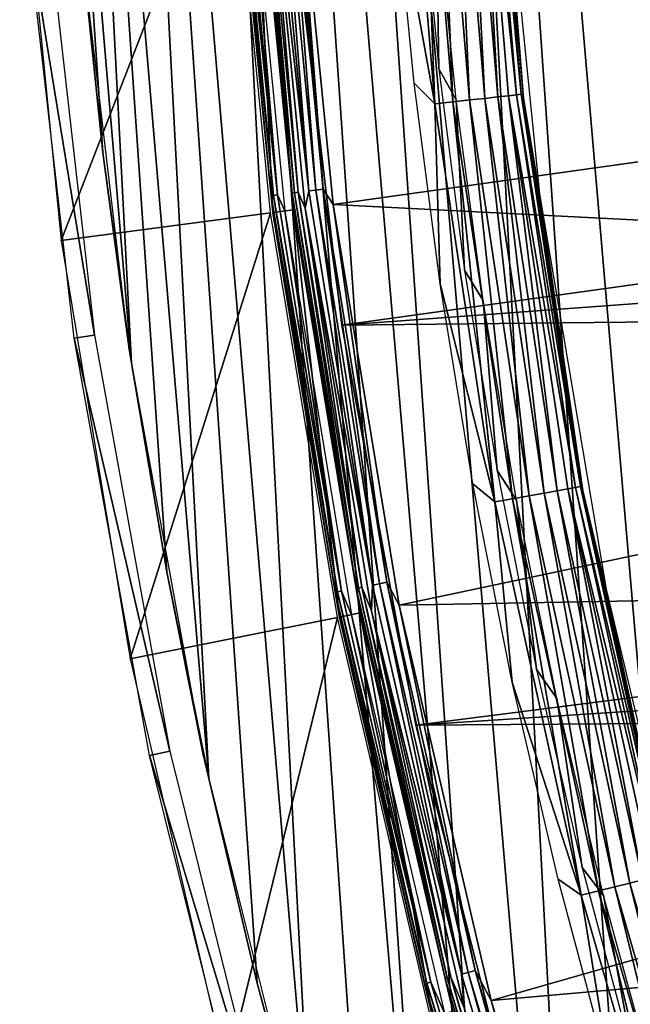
# Model space of a CAD drawing. Header units: millimetres. Extents: x -30.2 to 30.2, y -30.6 to 30.2.
# Tile 6 of 101: x -30.2 to -27.3, y -7.5 to -2.9. Entities that reach past the tile are written whole.
import ezdxf

# ---------------------------------------------------------------- set-up
doc = ezdxf.new("R2010")
doc.units = ezdxf.units.MM
doc.header["$LTSCALE"] = 65.185185
for name, color, linetype in [('11', 7, 'CONTINUOUS'), ('12', 7, 'CONTINUOUS'), ('14', 7, 'CONTINUOUS'), ('17', 7, 'CONTINUOUS'), ('18', 7, 'CONTINUOUS'), ('20', 7, 'CONTINUOUS'), ('32', 7, 'CONTINUOUS'), ('33', 7, 'CONTINUOUS'), ('37', 7, 'CONTINUOUS'), ('40', 7, 'CONTINUOUS'), ('44', 7, 'CONTINUOUS'), ('46', 7, 'CONTINUOUS'), ('6', 7, 'CONTINUOUS'), ('8', 7, 'CONTINUOUS')]:
    doc.layers.add(name, color=color, linetype=linetype)

msp = doc.modelspace()

# ---------------------------------------------------------------- linework, layer by layer
at = {"layer": '11', "color": 251, "linetype": 'Continuous', "true_color": 0x4c4c4c}
for points in [[(-28.827, -3.7168, 5.9751), (-29.0059, -1.8622, 5.9751), (-29.0312, -1.9028, 5.9508), (-28.827, -3.7168, 5.9751)], [(-28.827, -3.7168, 5.9751), (-28.974, -1.8602, 5.994), (-29.0059, -1.8622, 5.9751), (-28.827, -3.7168, 5.9751)], [(-28.7953, -3.7127, 5.994), (-28.9391, -1.858, 6.0066), (-28.974, -1.8602, 5.994), (-28.7953, -3.7127, 5.994)], [(-28.7953, -3.7127, 5.994), (-28.974, -1.8602, 5.994), (-28.827, -3.7168, 5.9751), (-28.7953, -3.7127, 5.994)], [(-28.7606, -3.7083, 6.0066), (-28.9001, -1.8942, 6.0125), (-28.9391, -1.858, 6.0066), (-28.7606, -3.7083, 6.0066)], [(-28.7606, -3.7083, 6.0066), (-28.9391, -1.858, 6.0066), (-28.7953, -3.7127, 5.994), (-28.7606, -3.7083, 6.0066)], [(-28.8446, -3.7975, 5.9508), (-28.827, -3.7168, 5.9751), (-29.0312, -1.9028, 5.9508), (-28.8446, -3.7975, 5.9508)], [(-28.7144, -3.7803, 6.0125), (-28.9001, -1.8942, 6.0125), (-28.7606, -3.7083, 6.0066), (-28.7144, -3.7803, 6.0125)], [(-28.5296, -5.5561, 5.9751), (-28.827, -3.7168, 5.9751), (-28.8446, -3.7975, 5.9508), (-28.5296, -5.5561, 5.9751)], [(-28.5296, -5.5561, 5.9751), (-28.7953, -3.7127, 5.994), (-28.827, -3.7168, 5.9751), (-28.5296, -5.5561, 5.9751)], [(-28.4982, -5.55, 5.994), (-28.7606, -3.7083, 6.0066), (-28.7953, -3.7127, 5.994), (-28.4982, -5.55, 5.994)], [(-28.4982, -5.55, 5.994), (-28.7953, -3.7127, 5.994), (-28.5296, -5.5561, 5.9751), (-28.4982, -5.55, 5.994)], [(-28.464, -5.5434, 6.0066), (-28.7144, -3.7803, 6.0125), (-28.7606, -3.7083, 6.0066), (-28.464, -5.5434, 6.0066)], [(-28.464, -5.5434, 6.0066), (-28.7606, -3.7083, 6.0066), (-28.4982, -5.55, 5.994), (-28.464, -5.5434, 6.0066)], [(-28.5344, -5.6759, 5.9508), (-28.5296, -5.5561, 5.9751), (-28.8446, -3.7975, 5.9508), (-28.5344, -5.6759, 5.9508)], [(-28.4056, -5.6502, 6.0125), (-28.7144, -3.7803, 6.0125), (-28.464, -5.5434, 6.0066), (-28.4056, -5.6502, 6.0125)], [(-28.115, -7.3726, 5.9751), (-28.5296, -5.5561, 5.9751), (-28.5344, -5.6759, 5.9508), (-28.115, -7.3726, 5.9751)], [(-28.115, -7.3726, 5.9751), (-28.4982, -5.55, 5.994), (-28.5296, -5.5561, 5.9751), (-28.115, -7.3726, 5.9751)], [(-28.0841, -7.3645, 5.994), (-28.464, -5.5434, 6.0066), (-28.4982, -5.55, 5.994), (-28.0841, -7.3645, 5.994)], [(-28.0841, -7.3645, 5.994), (-28.4982, -5.55, 5.994), (-28.115, -7.3726, 5.9751), (-28.0841, -7.3645, 5.994)], [(-28.0503, -7.3557, 6.0066), (-28.4056, -5.6502, 6.0125), (-28.464, -5.5434, 6.0066), (-28.0503, -7.3557, 6.0066)], [(-28.0503, -7.3557, 6.0066), (-28.464, -5.5434, 6.0066), (-28.0841, -7.3645, 5.994), (-28.0503, -7.3557, 6.0066)], [(-27.9753, -7.4959, 6.0125), (-28.4056, -5.6502, 6.0125), (-28.0503, -7.3557, 6.0066), (-27.9753, -7.4959, 6.0125)], [(-28.1021, -7.5299, 5.9508), (-28.115, -7.3726, 5.9751), (-28.5344, -5.6759, 5.9508), (-28.1021, -7.5299, 5.9508)], [(-27.5849, -9.1588, 5.9751), (-28.0841, -7.3645, 5.994), (-28.115, -7.3726, 5.9751), (-27.5849, -9.1588, 5.9751)], [(-27.5849, -9.1588, 5.9751), (-28.115, -7.3726, 5.9751), (-28.1021, -7.5299, 5.9508), (-27.5849, -9.1588, 5.9751)], [(-27.5545, -9.1487, 5.994), (-28.0503, -7.3557, 6.0066), (-28.0841, -7.3645, 5.994), (-27.5545, -9.1487, 5.994)], [(-27.5545, -9.1487, 5.994), (-28.0841, -7.3645, 5.994), (-27.5849, -9.1588, 5.9751), (-27.5545, -9.1487, 5.994)], [(-27.5214, -9.1377, 6.0066), (-27.9753, -7.4959, 6.0125), (-28.0503, -7.3557, 6.0066), (-27.5214, -9.1377, 6.0066)], [(-27.5214, -9.1377, 6.0066), (-28.0503, -7.3557, 6.0066), (-27.5545, -9.1487, 5.994), (-27.5214, -9.1377, 6.0066)], [(-27.4251, -9.3096, 6.0125), (-27.9753, -7.4959, 6.0125), (-27.5214, -9.1377, 6.0066), (-27.4251, -9.3096, 6.0125)]]:
    msp.add_3dface(points, dxfattribs=at)
at = {"layer": '12', "color": 251, "linetype": 'Continuous', "true_color": 0x4c4c4c}
for points in [[(-29.0845, -1.8673, 5.8533), (-29.0861, -1.9064, 5.8165), (-28.9051, -3.7269, 5.8533), (-29.0845, -1.8673, 5.8533)], [(-29.0845, -1.8673, 5.8533), (-28.9051, -3.7269, 5.8533), (-29.0737, -1.8666, 5.8888), (-29.0845, -1.8673, 5.8533)], [(-28.8944, -3.7255, 5.8888), (-29.0566, -1.8655, 5.9217), (-29.0737, -1.8666, 5.8888), (-28.8944, -3.7255, 5.8888)], [(-28.9051, -3.7269, 5.8533), (-28.8944, -3.7255, 5.8888), (-29.0737, -1.8666, 5.8888), (-28.9051, -3.7269, 5.8533)], [(-28.8774, -3.7233, 5.9217), (-29.0312, -1.9028, 5.9508), (-29.0566, -1.8655, 5.9217), (-28.8774, -3.7233, 5.9217)], [(-28.8774, -3.7233, 5.9217), (-29.0566, -1.8655, 5.9217), (-28.8944, -3.7255, 5.8888), (-28.8774, -3.7233, 5.9217)], [(-29.0861, -1.9064, 5.8165), (-28.8991, -3.8046, 5.8165), (-28.9051, -3.7269, 5.8533), (-29.0861, -1.9064, 5.8165)], [(-28.8446, -3.7975, 5.9508), (-29.0312, -1.9028, 5.9508), (-28.8774, -3.7233, 5.9217), (-28.8446, -3.7975, 5.9508)], [(-28.9051, -3.7269, 5.8533), (-28.607, -5.5712, 5.8533), (-28.8944, -3.7255, 5.8888), (-28.9051, -3.7269, 5.8533)], [(-28.9051, -3.7269, 5.8533), (-28.8991, -3.8046, 5.8165), (-28.607, -5.5712, 5.8533), (-28.9051, -3.7269, 5.8533)], [(-28.5963, -5.5691, 5.8888), (-28.8774, -3.7233, 5.9217), (-28.8944, -3.7255, 5.8888), (-28.5963, -5.5691, 5.8888)], [(-28.607, -5.5712, 5.8533), (-28.5963, -5.5691, 5.8888), (-28.8944, -3.7255, 5.8888), (-28.607, -5.5712, 5.8533)], [(-28.5795, -5.5659, 5.9217), (-28.8446, -3.7975, 5.9508), (-28.8774, -3.7233, 5.9217), (-28.5795, -5.5659, 5.9217)], [(-28.5795, -5.5659, 5.9217), (-28.8774, -3.7233, 5.9217), (-28.5963, -5.5691, 5.8888), (-28.5795, -5.5659, 5.9217)], [(-28.8991, -3.8046, 5.8165), (-28.5884, -5.6866, 5.8165), (-28.607, -5.5712, 5.8533), (-28.8991, -3.8046, 5.8165)], [(-28.5344, -5.6759, 5.9508), (-28.8446, -3.7975, 5.9508), (-28.5795, -5.5659, 5.9217), (-28.5344, -5.6759, 5.9508)], [(-28.607, -5.5712, 5.8533), (-28.1912, -7.3926, 5.8533), (-28.5963, -5.5691, 5.8888), (-28.607, -5.5712, 5.8533)], [(-28.607, -5.5712, 5.8533), (-28.5884, -5.6866, 5.8165), (-28.1912, -7.3926, 5.8533), (-28.607, -5.5712, 5.8533)], [(-28.1808, -7.3899, 5.8888), (-28.5795, -5.5659, 5.9217), (-28.5963, -5.5691, 5.8888), (-28.1808, -7.3899, 5.8888)], [(-28.1912, -7.3926, 5.8533), (-28.1808, -7.3899, 5.8888), (-28.5963, -5.5691, 5.8888), (-28.1912, -7.3926, 5.8533)], [(-28.1642, -7.3855, 5.9217), (-28.5344, -5.6759, 5.9508), (-28.5795, -5.5659, 5.9217), (-28.1642, -7.3855, 5.9217)], [(-28.1642, -7.3855, 5.9217), (-28.5795, -5.5659, 5.9217), (-28.1808, -7.3899, 5.8888), (-28.1642, -7.3855, 5.9217)], [(-28.5884, -5.6866, 5.8165), (-28.1553, -7.5442, 5.8165), (-28.1912, -7.3926, 5.8533), (-28.5884, -5.6866, 5.8165)], [(-28.1021, -7.5299, 5.9508), (-28.5344, -5.6759, 5.9508), (-28.1642, -7.3855, 5.9217), (-28.1021, -7.5299, 5.9508)], [(-28.1912, -7.3926, 5.8533), (-27.6597, -9.1836, 5.8533), (-28.1808, -7.3899, 5.8888), (-28.1912, -7.3926, 5.8533)], [(-28.1912, -7.3926, 5.8533), (-28.1553, -7.5442, 5.8165), (-27.6597, -9.1836, 5.8533), (-28.1912, -7.3926, 5.8533)], [(-27.6494, -9.1802, 5.8888), (-28.1642, -7.3855, 5.9217), (-28.1808, -7.3899, 5.8888), (-27.6494, -9.1802, 5.8888)], [(-27.6597, -9.1836, 5.8533), (-27.6494, -9.1802, 5.8888), (-28.1808, -7.3899, 5.8888), (-27.6597, -9.1836, 5.8533)], [(-27.6331, -9.1748, 5.9217), (-28.1021, -7.5299, 5.9508), (-28.1642, -7.3855, 5.9217), (-27.6331, -9.1748, 5.9217)], [(-27.6331, -9.1748, 5.9217), (-28.1642, -7.3855, 5.9217), (-27.6494, -9.1802, 5.8888), (-27.6331, -9.1748, 5.9217)]]:
    msp.add_3dface(points, dxfattribs=at)
at = {"layer": '14', "color": 251, "linetype": 'Continuous', "true_color": 0x4c4c4c}
for points in [[(-29.0031, -3.7395, 0.1641), (-29.1838, -1.9128, 0.2035), (-29.1831, -1.8736, 0.1641), (-29.0031, -3.7395, 0.1641)], [(-29.1831, -1.8736, 0.1641), (-29.1722, -1.8729, 0.1259), (-28.9923, -3.7381, 0.1259), (-29.1831, -1.8736, 0.1641)], [(-29.0031, -3.7395, 0.1641), (-29.1831, -1.8736, 0.1641), (-28.9923, -3.7381, 0.1259), (-29.0031, -3.7395, 0.1641)], [(-29.154, -1.8717, 0.0907), (-28.9741, -3.7358, 0.0907), (-29.1722, -1.8729, 0.1259), (-29.154, -1.8717, 0.0907)], [(-29.1722, -1.8729, 0.1259), (-28.9741, -3.7358, 0.0907), (-28.9923, -3.7381, 0.1259), (-29.1722, -1.8729, 0.1259)], [(-29.154, -1.8717, 0.0907), (-29.1266, -1.9091, 0.0598), (-28.9741, -3.7358, 0.0907), (-29.154, -1.8717, 0.0907)], [(-28.9962, -3.8174, 0.2035), (-29.1838, -1.9128, 0.2035), (-29.0031, -3.7395, 0.1641), (-28.9962, -3.8174, 0.2035)], [(-29.1266, -1.9091, 0.0598), (-28.9394, -3.8099, 0.0598), (-28.9741, -3.7358, 0.0907), (-29.1266, -1.9091, 0.0598)], [(-29.0031, -3.7395, 0.1641), (-28.9923, -3.7381, 0.1259), (-28.6932, -5.588, 0.1259), (-29.0031, -3.7395, 0.1641)], [(-28.704, -5.5901, 0.1641), (-28.9962, -3.8174, 0.2035), (-29.0031, -3.7395, 0.1641), (-28.704, -5.5901, 0.1641)], [(-28.704, -5.5901, 0.1641), (-29.0031, -3.7395, 0.1641), (-28.6932, -5.588, 0.1259), (-28.704, -5.5901, 0.1641)], [(-28.9741, -3.7358, 0.0907), (-28.6752, -5.5845, 0.0907), (-28.9923, -3.7381, 0.1259), (-28.9741, -3.7358, 0.0907)], [(-28.9923, -3.7381, 0.1259), (-28.6752, -5.5845, 0.0907), (-28.6932, -5.588, 0.1259), (-28.9923, -3.7381, 0.1259)], [(-28.9741, -3.7358, 0.0907), (-28.9394, -3.8099, 0.0598), (-28.6752, -5.5845, 0.0907), (-28.9741, -3.7358, 0.0907)], [(-28.9394, -3.8099, 0.0598), (-28.6283, -5.6945, 0.0598), (-28.6752, -5.5845, 0.0907), (-28.9394, -3.8099, 0.0598)], [(-28.6845, -5.7057, 0.2035), (-28.9962, -3.8174, 0.2035), (-28.704, -5.5901, 0.1641), (-28.6845, -5.7057, 0.2035)], [(-28.704, -5.5901, 0.1641), (-28.6932, -5.588, 0.1259), (-28.2762, -7.4149, 0.1259), (-28.704, -5.5901, 0.1641)], [(-28.2868, -7.4177, 0.1641), (-28.6845, -5.7057, 0.2035), (-28.704, -5.5901, 0.1641), (-28.2868, -7.4177, 0.1641)], [(-28.2868, -7.4177, 0.1641), (-28.704, -5.5901, 0.1641), (-28.2762, -7.4149, 0.1259), (-28.2868, -7.4177, 0.1641)], [(-28.6752, -5.5845, 0.0907), (-28.2585, -7.4103, 0.0907), (-28.6932, -5.588, 0.1259), (-28.6752, -5.5845, 0.0907)], [(-28.6932, -5.588, 0.1259), (-28.2585, -7.4103, 0.0907), (-28.2762, -7.4149, 0.1259), (-28.6932, -5.588, 0.1259)], [(-28.6752, -5.5845, 0.0907), (-28.6283, -5.6945, 0.0598), (-28.2585, -7.4103, 0.0907), (-28.6752, -5.5845, 0.0907)], [(-28.6283, -5.6945, 0.0598), (-28.1945, -7.5547, 0.0598), (-28.2585, -7.4103, 0.0907), (-28.6283, -5.6945, 0.0598)], [(-28.2499, -7.5695, 0.2035), (-28.6845, -5.7057, 0.2035), (-28.2868, -7.4177, 0.1641), (-28.2499, -7.5695, 0.2035)], [(-28.2868, -7.4177, 0.1641), (-28.2762, -7.4149, 0.1259), (-27.743, -9.2113, 0.1259), (-28.2868, -7.4177, 0.1641)], [(-27.7534, -9.2148, 0.1641), (-28.2499, -7.5695, 0.2035), (-28.2868, -7.4177, 0.1641), (-27.7534, -9.2148, 0.1641)], [(-27.7534, -9.2148, 0.1641), (-28.2868, -7.4177, 0.1641), (-27.743, -9.2113, 0.1259), (-27.7534, -9.2148, 0.1641)], [(-28.2585, -7.4103, 0.0907), (-27.7257, -9.2056, 0.0907), (-28.2762, -7.4149, 0.1259), (-28.2585, -7.4103, 0.0907)], [(-28.2762, -7.4149, 0.1259), (-27.7257, -9.2056, 0.0907), (-27.743, -9.2113, 0.1259), (-28.2762, -7.4149, 0.1259)], [(-28.2585, -7.4103, 0.0907), (-28.1945, -7.5547, 0.0598), (-27.7257, -9.2056, 0.0907), (-28.2585, -7.4103, 0.0907)]]:
    msp.add_3dface(points, dxfattribs=at)
at = {"layer": '17', "color": 4, "linetype": 'Continuous'}
for points in [[(-27.9809, -1.4422, -30.4956), (-27.9372, -1.8697, -32.6017), (-27.8246, -3.2862, -30.4956), (-27.9809, -1.4422, -30.4956)], [(-27.9372, -1.8697, -32.6017), (-27.75, -3.731, -32.6017), (-27.8246, -3.2862, -30.4956), (-27.9372, -1.8697, -32.6017)], [(-27.8246, -3.2862, -30.4956), (-27.75, -3.731, -32.6017), (-27.547, -5.1158, -30.4956), (-27.8246, -3.2862, -30.4956)], [(-27.75, -3.731, -32.6017), (-27.4389, -5.5757, -32.6017), (-27.547, -5.1158, -30.4956), (-27.75, -3.731, -32.6017)], [(-27.547, -5.1158, -30.4956), (-27.4389, -5.5757, -32.6017), (-27.1493, -6.923, -30.4956), (-27.547, -5.1158, -30.4956)], [(-27.4389, -5.5757, -32.6017), (-27.0053, -7.3955, -32.6017), (-27.1493, -6.923, -30.4956), (-27.4389, -5.5757, -32.6017)]]:
    msp.add_3dface(points, dxfattribs=at)
at = {"layer": '18', "color": 4, "linetype": 'Continuous'}
for points in [[(-27.9447, -3.278, -30.177), (-28.1002, -1.4253, -30.177), (-28.0502, -1.4231, -30.2479), (-27.9447, -3.278, -30.177)], [(-27.8581, -3.2683, -30.3263), (-28.0502, -1.4231, -30.2479), (-28.0131, -1.4214, -30.3263), (-27.8581, -3.2683, -30.3263)], [(-27.8949, -3.2725, -30.2479), (-27.9447, -3.278, -30.177), (-28.0502, -1.4231, -30.2479), (-27.8949, -3.2725, -30.2479)], [(-27.8949, -3.2725, -30.2479), (-28.0502, -1.4231, -30.2479), (-27.8581, -3.2683, -30.3263), (-27.8949, -3.2725, -30.2479)], [(-27.9902, -1.4202, -30.41), (-27.8353, -3.2657, -30.41), (-28.0131, -1.4214, -30.3263), (-27.9902, -1.4202, -30.41)], [(-27.8353, -3.2657, -30.41), (-27.8581, -3.2683, -30.3263), (-28.0131, -1.4214, -30.3263), (-27.8353, -3.2657, -30.41)], [(-27.9902, -1.4202, -30.41), (-27.9809, -1.4422, -30.4956), (-27.8353, -3.2657, -30.41), (-27.9902, -1.4202, -30.41)], [(-28.2383, -3.31, -30.0075), (-28.4272, -2.2745, -30), (-28.3953, -1.4376, -30.0075), (-28.2383, -3.31, -30.0075)], [(-28.2383, -3.31, -30.0075), (-28.3953, -1.4376, -30.0075), (-28.3115, -1.4342, -30.0299), (-28.2383, -3.31, -30.0075)], [(-28.155, -3.3009, -30.0299), (-28.3115, -1.4342, -30.0299), (-28.2329, -1.4309, -30.0663), (-28.155, -3.3009, -30.0299)], [(-28.155, -3.3009, -30.0299), (-28.2383, -3.31, -30.0075), (-28.3115, -1.4342, -30.0299), (-28.155, -3.3009, -30.0299)], [(-28.0767, -3.2924, -30.0663), (-28.2329, -1.4309, -30.0663), (-28.1617, -1.4279, -30.1159), (-28.0767, -3.2924, -30.0663)], [(-28.0767, -3.2924, -30.0663), (-28.155, -3.3009, -30.0299), (-28.2329, -1.4309, -30.0663), (-28.0767, -3.2924, -30.0663)], [(-28.0059, -3.2847, -30.1159), (-28.1617, -1.4279, -30.1159), (-28.1002, -1.4253, -30.177), (-28.0059, -3.2847, -30.1159)], [(-28.0059, -3.2847, -30.1159), (-28.0767, -3.2924, -30.0663), (-28.1617, -1.4279, -30.1159), (-28.0059, -3.2847, -30.1159)], [(-27.9447, -3.278, -30.177), (-28.0059, -3.2847, -30.1159), (-28.1002, -1.4253, -30.177), (-27.9447, -3.278, -30.177)], [(-27.9809, -1.4422, -30.4956), (-27.8246, -3.2862, -30.4956), (-27.8353, -3.2657, -30.41), (-27.9809, -1.4422, -30.4956)], [(-28.3363, -3.2145, -30), (-28.4272, -2.2745, -30), (-28.2383, -3.31, -30.0075), (-28.3363, -3.2145, -30)], [(-28.2143, -4.1511, -30), (-28.3363, -3.2145, -30), (-28.2383, -3.31, -30.0075), (-28.2143, -4.1511, -30)], [(-27.9581, -5.1678, -30.0075), (-28.2383, -3.31, -30.0075), (-28.155, -3.3009, -30.0299), (-27.9581, -5.1678, -30.0075)], [(-27.8755, -5.1533, -30.0299), (-28.155, -3.3009, -30.0299), (-28.0767, -3.2924, -30.0663), (-27.8755, -5.1533, -30.0299)], [(-27.8755, -5.1533, -30.0299), (-27.9581, -5.1678, -30.0075), (-28.155, -3.3009, -30.0299), (-27.8755, -5.1533, -30.0299)], [(-27.798, -5.1396, -30.0663), (-28.0767, -3.2924, -30.0663), (-28.0059, -3.2847, -30.1159), (-27.798, -5.1396, -30.0663)], [(-27.798, -5.1396, -30.0663), (-27.8755, -5.1533, -30.0299), (-28.0767, -3.2924, -30.0663), (-27.798, -5.1396, -30.0663)], [(-27.7279, -5.1272, -30.1159), (-28.0059, -3.2847, -30.1159), (-27.9447, -3.278, -30.177), (-27.7279, -5.1272, -30.1159)], [(-27.7279, -5.1272, -30.1159), (-27.798, -5.1396, -30.0663), (-28.0059, -3.2847, -30.1159), (-27.7279, -5.1272, -30.1159)], [(-27.6672, -5.1164, -30.177), (-27.9447, -3.278, -30.177), (-27.8949, -3.2725, -30.2479), (-27.6672, -5.1164, -30.177)], [(-27.6672, -5.1164, -30.177), (-27.7279, -5.1272, -30.1159), (-27.9447, -3.278, -30.177), (-27.6672, -5.1164, -30.177)], [(-27.5814, -5.101, -30.3263), (-27.8949, -3.2725, -30.2479), (-27.8581, -3.2683, -30.3263), (-27.5814, -5.101, -30.3263)], [(-27.6179, -5.1076, -30.2479), (-27.6672, -5.1164, -30.177), (-27.8949, -3.2725, -30.2479), (-27.6179, -5.1076, -30.2479)], [(-27.6179, -5.1076, -30.2479), (-27.8949, -3.2725, -30.2479), (-27.5814, -5.101, -30.3263), (-27.6179, -5.1076, -30.2479)], [(-27.8353, -3.2657, -30.41), (-27.5588, -5.0969, -30.41), (-27.8581, -3.2683, -30.3263), (-27.8353, -3.2657, -30.41)], [(-27.5588, -5.0969, -30.41), (-27.5814, -5.101, -30.3263), (-27.8581, -3.2683, -30.3263), (-27.5588, -5.0969, -30.41)], [(-27.8353, -3.2657, -30.41), (-27.8246, -3.2862, -30.4956), (-27.5588, -5.0969, -30.41), (-27.8353, -3.2657, -30.41)], [(-27.8246, -3.2862, -30.4956), (-27.547, -5.1158, -30.4956), (-27.5588, -5.0969, -30.41), (-27.8246, -3.2862, -30.4956)], [(-27.9581, -5.1678, -30.0075), (-28.2143, -4.1511, -30), (-28.2383, -3.31, -30.0075), (-27.9581, -5.1678, -30.0075)], [(-28.0613, -5.0832, -30), (-28.2143, -4.1511, -30), (-27.9581, -5.1678, -30.0075), (-28.0613, -5.0832, -30)], [(-27.8776, -6.0097, -30), (-28.0613, -5.0832, -30), (-27.9581, -5.1678, -30.0075), (-27.8776, -6.0097, -30)], [(-27.5588, -5.0969, -30.41), (-27.162, -6.9058, -30.41), (-27.5814, -5.101, -30.3263), (-27.5588, -5.0969, -30.41)], [(-27.5588, -5.0969, -30.41), (-27.547, -5.1158, -30.4956), (-27.162, -6.9058, -30.41), (-27.5588, -5.0969, -30.41)], [(-27.4743, -6.9831, -30.0299), (-27.8755, -5.1533, -30.0299), (-27.798, -5.1396, -30.0663), (-27.4743, -6.9831, -30.0299)], [(-27.3978, -6.9643, -30.0663), (-27.798, -5.1396, -30.0663), (-27.7279, -5.1272, -30.1159), (-27.3978, -6.9643, -30.0663)], [(-27.3978, -6.9643, -30.0663), (-27.4743, -6.9831, -30.0299), (-27.798, -5.1396, -30.0663), (-27.3978, -6.9643, -30.0663)], [(-27.3287, -6.9473, -30.1159), (-27.7279, -5.1272, -30.1159), (-27.6672, -5.1164, -30.177), (-27.3287, -6.9473, -30.1159)], [(-27.3287, -6.9473, -30.1159), (-27.3978, -6.9643, -30.0663), (-27.7279, -5.1272, -30.1159), (-27.3287, -6.9473, -30.1159)], [(-27.2689, -6.9325, -30.177), (-27.6672, -5.1164, -30.177), (-27.6179, -5.1076, -30.2479), (-27.2689, -6.9325, -30.177)], [(-27.2689, -6.9325, -30.177), (-27.3287, -6.9473, -30.1159), (-27.6672, -5.1164, -30.177), (-27.2689, -6.9325, -30.177)], [(-27.1843, -6.9115, -30.3263), (-27.6179, -5.1076, -30.2479), (-27.5814, -5.101, -30.3263), (-27.1843, -6.9115, -30.3263)], [(-27.2203, -6.9205, -30.2479), (-27.2689, -6.9325, -30.177), (-27.6179, -5.1076, -30.2479), (-27.2203, -6.9205, -30.2479)], [(-27.2203, -6.9205, -30.2479), (-27.6179, -5.1076, -30.2479), (-27.1843, -6.9115, -30.3263), (-27.2203, -6.9205, -30.2479)], [(-27.162, -6.9058, -30.41), (-27.1843, -6.9115, -30.3263), (-27.5814, -5.101, -30.3263), (-27.162, -6.9058, -30.41)], [(-27.547, -5.1158, -30.4956), (-27.1493, -6.923, -30.4956), (-27.162, -6.9058, -30.41), (-27.547, -5.1158, -30.4956)], [(-27.5557, -7.0031, -30.0075), (-27.9581, -5.1678, -30.0075), (-27.8755, -5.1533, -30.0299), (-27.5557, -7.0031, -30.0075)], [(-27.5557, -7.0031, -30.0075), (-27.8776, -6.0097, -30), (-27.9581, -5.1678, -30.0075), (-27.5557, -7.0031, -30.0075)], [(-27.4743, -6.9831, -30.0299), (-27.5557, -7.0031, -30.0075), (-27.8755, -5.1533, -30.0299), (-27.4743, -6.9831, -30.0299)], [(-27.6633, -6.9296, -30), (-27.8776, -6.0097, -30), (-27.5557, -7.0031, -30.0075), (-27.6633, -6.9296, -30)], [(-27.4186, -7.8419, -30), (-27.6633, -6.9296, -30), (-27.5557, -7.0031, -30.0075), (-27.4186, -7.8419, -30)], [(-26.8102, -8.737, -30.1159), (-27.3287, -6.9473, -30.1159), (-27.2689, -6.9325, -30.177), (-26.8102, -8.737, -30.1159)], [(-27.033, -8.8078, -30.0075), (-27.5557, -7.0031, -30.0075), (-27.4743, -6.9831, -30.0299), (-27.033, -8.8078, -30.0075)], [(-26.9531, -8.7825, -30.0299), (-27.4743, -6.9831, -30.0299), (-27.3978, -6.9643, -30.0663), (-26.9531, -8.7825, -30.0299)], [(-26.9531, -8.7825, -30.0299), (-27.033, -8.8078, -30.0075), (-27.4743, -6.9831, -30.0299), (-26.9531, -8.7825, -30.0299)], [(-26.8781, -8.7586, -30.0663), (-27.3978, -6.9643, -30.0663), (-27.3287, -6.9473, -30.1159), (-26.8781, -8.7586, -30.0663)], [(-26.8781, -8.7586, -30.0663), (-26.9531, -8.7825, -30.0299), (-27.3978, -6.9643, -30.0663), (-26.8781, -8.7586, -30.0663)], [(-26.8102, -8.737, -30.1159), (-26.8781, -8.7586, -30.0663), (-27.3287, -6.9473, -30.1159), (-26.8102, -8.737, -30.1159)], [(-27.033, -8.8078, -30.0075), (-27.4186, -7.8419, -30), (-27.5557, -7.0031, -30.0075), (-27.033, -8.8078, -30.0075)]]:
    msp.add_3dface(points, dxfattribs=at)
at = {"layer": '20', "color": 4, "linetype": 'Continuous'}
for points in [[(-29.9844, -3.9475, -29.7933), (-29.1938, -1.9135, -0.1933), (-30.1784, -1.978, -29.7933), (-29.9844, -3.9475, -29.7933)], [(-29.0062, -3.8187, -0.1933), (-29.1938, -1.9135, -0.1933), (-29.9844, -3.9475, -29.7933), (-29.0062, -3.8187, -0.1933)], [(-29.662, -5.9001, -29.7933), (-29.0062, -3.8187, -0.1933), (-29.9844, -3.9475, -29.7933), (-29.662, -5.9001, -29.7933)], [(-28.6943, -5.7076, -0.1933), (-29.0062, -3.8187, -0.1933), (-29.662, -5.9001, -29.7933), (-28.6943, -5.7076, -0.1933)], [(-29.2126, -7.8275, -29.7933), (-28.6943, -5.7076, -0.1933), (-29.662, -5.9001, -29.7933), (-29.2126, -7.8275, -29.7933)], [(-28.2596, -7.5721, -0.1933), (-28.6943, -5.7076, -0.1933), (-29.2126, -7.8275, -29.7933), (-28.2596, -7.5721, -0.1933)]]:
    msp.add_3dface(points, dxfattribs=at)
at = {"layer": '32', "color": 251, "linetype": 'Continuous', "true_color": 0x4c4c4c}
for points in [[(-30.0515, -2.4299, -35.7544), (-29.8282, -4.3902, -35.7544), (-30.1481, -2.4378, -30.2035), (-30.0515, -2.4299, -35.7544)], [(-30.1481, -2.4378, -30.2035), (-29.8282, -4.3902, -35.7544), (-29.9241, -4.4043, -30.2035), (-30.1481, -2.4378, -30.2035)], [(-29.8282, -4.3902, -35.7544), (-29.4772, -6.3317, -35.7544), (-29.9241, -4.4043, -30.2035), (-29.8282, -4.3902, -35.7544)], [(-29.9241, -4.4043, -30.2035), (-29.4772, -6.3317, -35.7544), (-29.5719, -6.352, -30.2035), (-29.9241, -4.4043, -30.2035)], [(-29.4772, -6.3317, -35.7544), (-29, -8.246, -35.7544), (-29.5719, -6.352, -30.2035), (-29.4772, -6.3317, -35.7544)], [(-29.5719, -6.352, -30.2035), (-29, -8.246, -35.7544), (-29.0932, -8.2725, -30.2035), (-29.5719, -6.352, -30.2035)]]:
    msp.add_3dface(points, dxfattribs=at)
at = {"layer": '33', "color": 251, "linetype": 'Continuous', "true_color": 0x4c4c4c}
for points in [[(-28.2205, -3.1469, -30.2456), (-28.2328, -2.3526, -33.9544), (-28.3098, -2.2038, -30.2456), (-28.2205, -3.1469, -30.2456)], [(-28.1387, -3.2924, -33.9544), (-28.2328, -2.3526, -33.9544), (-28.2205, -3.1469, -30.2456), (-28.1387, -3.2924, -33.9544)], [(-28.0998, -4.0865, -30.2456), (-28.1387, -3.2924, -33.9544), (-28.2205, -3.1469, -30.2456), (-28.0998, -4.0865, -30.2456)], [(-28.0134, -4.2285, -33.9544), (-28.1387, -3.2924, -33.9544), (-28.0998, -4.0865, -30.2456), (-28.0134, -4.2285, -33.9544)], [(-27.9479, -5.0215, -30.2456), (-28.0134, -4.2285, -33.9544), (-28.0998, -4.0865, -30.2456), (-27.9479, -5.0215, -30.2456)], [(-27.8568, -5.1599, -33.9544), (-28.0134, -4.2285, -33.9544), (-27.9479, -5.0215, -30.2456), (-27.8568, -5.1599, -33.9544)], [(-27.7648, -5.9509, -30.2456), (-27.8568, -5.1599, -33.9544), (-27.9479, -5.0215, -30.2456), (-27.7648, -5.9509, -30.2456)], [(-27.6694, -6.0856, -33.9544), (-27.8568, -5.1599, -33.9544), (-27.7648, -5.9509, -30.2456), (-27.6694, -6.0856, -33.9544)], [(-27.5509, -6.8737, -30.2456), (-27.6694, -6.0856, -33.9544), (-27.7648, -5.9509, -30.2456), (-27.5509, -6.8737, -30.2456)], [(-27.4512, -7.0045, -33.9544), (-27.6694, -6.0856, -33.9544), (-27.5509, -6.8737, -30.2456), (-27.4512, -7.0045, -33.9544)], [(-27.3063, -7.7889, -30.2456), (-27.4512, -7.0045, -33.9544), (-27.5509, -6.8737, -30.2456), (-27.3063, -7.7889, -30.2456)], [(-27.2024, -7.9156, -33.9544), (-27.4512, -7.0045, -33.9544), (-27.3063, -7.7889, -30.2456), (-27.2024, -7.9156, -33.9544)]]:
    msp.add_3dface(points, dxfattribs=at)
at = {"layer": '37', "color": 251, "linetype": 'Continuous', "true_color": 0x4c4c4c}
for points in [[(-29.8919, -2.544, -36), (-29.8919, -2.544, -436), (-29.7892, -3.5372, -436), (-29.8919, -2.544, -36)], [(-29.6674, -4.4546, -36), (-29.8919, -2.544, -36), (-29.7892, -3.5372, -436), (-29.6674, -4.4546, -36)], [(-29.6556, -4.5209, -436), (-29.6674, -4.4546, -36), (-29.7892, -3.5372, -436), (-29.6556, -4.5209, -436)], [(-29.3209, -6.3469, -36), (-29.6674, -4.4546, -36), (-29.491, -5.495, -436), (-29.3209, -6.3469, -36)], [(-29.491, -5.495, -436), (-29.6674, -4.4546, -36), (-29.6556, -4.5209, -436), (-29.491, -5.495, -436)], [(-29.2955, -6.4595, -436), (-29.3209, -6.3469, -36), (-29.491, -5.495, -436), (-29.2955, -6.4595, -436)], [(-28.8538, -8.2132, -36), (-29.3209, -6.3469, -36), (-29.0691, -7.4144, -436), (-28.8538, -8.2132, -36)], [(-29.0691, -7.4144, -436), (-29.3209, -6.3469, -36), (-29.2955, -6.4595, -436), (-29.0691, -7.4144, -436)], [(-28.8118, -8.3598, -436), (-28.8538, -8.2132, -36), (-29.0691, -7.4144, -436), (-28.8118, -8.3598, -436)]]:
    msp.add_3dface(points, dxfattribs=at)
at = {"layer": '40', "color": 251, "linetype": 'Continuous', "true_color": 0x4c4c4c}
for points in [[(-28.5857, 9.0985, -436), (-27.9334, 10.9419, -436), (-26.6075, -13.8546, -436), (-28.5857, 9.0985, -436)], [(-27.9334, 10.9419, -436), (-26.1381, -14.7232, -436), (-26.6075, -13.8546, -436), (-27.9334, 10.9419, -436)], [(-26.1381, -14.7232, -436), (-27.9334, 10.9419, -436), (-26.9027, -2.2896, -436), (-26.1381, -14.7232, -436)], [(-29.1206, 7.202, -436), (-28.5857, 9.0985, -436), (-27.4644, -12.0647, -436), (-29.1206, 7.202, -436)], [(-28.5857, 9.0985, -436), (-26.6075, -13.8546, -436), (-27.0501, -12.9674, -436), (-28.5857, 9.0985, -436)], [(-28.5857, 9.0985, -436), (-27.0501, -12.9674, -436), (-27.4644, -12.0647, -436), (-28.5857, 9.0985, -436)], [(-29.342, 6.2415, -436), (-29.1206, 7.202, -436), (-27.849, -11.1498, -436), (-29.342, 6.2415, -436)], [(-29.1206, 7.202, -436), (-27.4644, -12.0647, -436), (-27.849, -11.1498, -436), (-29.1206, 7.202, -436)], [(-29.5316, 5.277, -436), (-29.342, 6.2415, -436), (-28.2025, -10.2257, -436), (-29.5316, 5.277, -436)], [(-29.342, 6.2415, -436), (-27.849, -11.1498, -436), (-28.2025, -10.2257, -436), (-29.342, 6.2415, -436)], [(-29.8127, 3.3455, -436), (-29.5316, 5.277, -436), (-28.8118, -8.3598, -436), (-29.8127, 3.3455, -436)], [(-29.5316, 5.277, -436), (-28.2025, -10.2257, -436), (-28.5235, -9.2956, -436), (-29.5316, 5.277, -436)], [(-29.5316, 5.277, -436), (-28.5235, -9.2956, -436), (-28.8118, -8.3598, -436), (-29.5316, 5.277, -436)], [(-29.966, 1.4002, -436), (-29.8127, 3.3455, -436), (-29.2955, -6.4595, -436), (-29.966, 1.4002, -436)], [(-29.8127, 3.3455, -436), (-28.8118, -8.3598, -436), (-29.0691, -7.4144, -436), (-29.8127, 3.3455, -436)], [(-29.8127, 3.3455, -436), (-29.0691, -7.4144, -436), (-29.2955, -6.4595, -436), (-29.8127, 3.3455, -436)], [(-29.9924, -0.563, -436), (-29.966, 1.4002, -436), (-29.6556, -4.5209, -436), (-29.9924, -0.563, -436)], [(-29.966, 1.4002, -436), (-29.2955, -6.4595, -436), (-29.491, -5.495, -436), (-29.966, 1.4002, -436)], [(-29.966, 1.4002, -436), (-29.491, -5.495, -436), (-29.6556, -4.5209, -436), (-29.966, 1.4002, -436)], [(-29.8919, -2.544, -436), (-29.9924, -0.563, -436), (-29.7892, -3.5372, -436), (-29.8919, -2.544, -436)], [(-29.9924, -0.563, -436), (-29.6556, -4.5209, -436), (-29.7892, -3.5372, -436), (-29.9924, -0.563, -436)]]:
    msp.add_3dface(points, dxfattribs=at)
at = {"layer": '44', "linetype": 'Continuous'}
for points in [[(-28.8955, -2.4592, -438), (-12.8225, -2.1411, -438), (-28.6728, -4.3437, -438), (-28.8955, -2.4592, -438)], [(-12.8225, -2.1411, -438), (-12.6086, -3.166, -438), (-28.6728, -4.3437, -438), (-12.8225, -2.1411, -438)], [(-12.6086, -3.166, -438), (-12.313, -4.1703, -438), (-28.6728, -4.3437, -438), (-12.6086, -3.166, -438)], [(-28.6728, -4.3437, -438), (-12.313, -4.1703, -438), (-28.3273, -6.2098, -438), (-28.6728, -4.3437, -438)], [(-12.313, -4.1703, -438), (-11.9375, -5.1475, -438), (-28.3273, -6.2098, -438), (-12.313, -4.1703, -438)], [(-11.9375, -5.1475, -438), (-11.4845, -6.0914, -438), (-28.3273, -6.2098, -438), (-11.9375, -5.1475, -438)], [(-28.3273, -6.2098, -438), (-11.4845, -6.0914, -438), (-27.8606, -8.0492, -438), (-28.3273, -6.2098, -438)], [(-11.4845, -6.0914, -438), (-10.9572, -6.9958, -438), (-27.8606, -8.0492, -438), (-11.4845, -6.0914, -438)], [(-27.8606, -8.0492, -438), (-10.9572, -6.9958, -438), (-15.7028, -8.1882, -438), (-27.8606, -8.0492, -438)]]:
    msp.add_3dface(points, dxfattribs=at)
at = {"layer": '46', "linetype": 'Continuous'}
for points in [[(-28.8955, -2.4592, -438), (-28.6728, -4.3437, -438), (-28.8955, -2.4592, -436), (-28.8955, -2.4592, -438)], [(-28.8955, -2.4592, -436), (-28.6728, -4.3437, -438), (-28.6728, -4.3438, -436), (-28.8955, -2.4592, -436)], [(-28.6728, -4.3437, -438), (-28.3273, -6.2098, -438), (-28.6728, -4.3438, -436), (-28.6728, -4.3437, -438)], [(-28.6728, -4.3438, -436), (-28.3273, -6.2098, -438), (-28.3274, -6.2098, -436), (-28.6728, -4.3438, -436)], [(-28.3273, -6.2098, -438), (-27.8606, -8.0492, -438), (-28.3274, -6.2098, -436), (-28.3273, -6.2098, -438)], [(-28.3274, -6.2098, -436), (-27.8606, -8.0492, -438), (-27.8606, -8.0492, -436), (-28.3274, -6.2098, -436)]]:
    msp.add_3dface(points, dxfattribs=at)
at = {"layer": '6', "color": 251, "linetype": 'Continuous', "true_color": 0x4c4c4c}
for points in [[(-28.9001, -1.8942, 6.0125), (-28.7144, -3.7803, 6.0125), (-21.5649, -2.7805, 6.4437), (-28.9001, -1.8942, 6.0125)], [(-21.5649, -2.7805, 6.4437), (-28.7144, -3.7803, 6.0125), (-21.3425, -4.1564, 6.4437), (-21.5649, -2.7805, 6.4437)], [(-28.7144, -3.7803, 6.0125), (-28.4056, -5.6502, 6.0125), (-21.3425, -4.1564, 6.4437), (-28.7144, -3.7803, 6.0125)], [(-21.3425, -4.1564, 6.4437), (-28.4056, -5.6502, 6.0125), (-21.0323, -5.5153, 6.4437), (-21.3425, -4.1564, 6.4437)], [(-28.4056, -5.6502, 6.0125), (-27.9753, -7.4959, 6.0125), (-21.0323, -5.5153, 6.4437), (-28.4056, -5.6502, 6.0125)], [(-21.0323, -5.5153, 6.4437), (-27.9753, -7.4959, 6.0125), (-20.6357, -6.8515, 6.4437), (-21.0323, -5.5153, 6.4437)], [(-27.9753, -7.4959, 6.0125), (-27.4251, -9.3096, 6.0125), (-20.6357, -6.8515, 6.4437), (-27.9753, -7.4959, 6.0125)], [(-20.6357, -6.8515, 6.4437), (-27.4251, -9.3096, 6.0125), (-20.1543, -8.1596, 6.4437), (-20.6357, -6.8515, 6.4437)]]:
    msp.add_3dface(points, dxfattribs=at)
at = {"layer": '8', "color": 251, "linetype": 'Continuous', "true_color": 0x4c4c4c}
for points in [[(-29.1838, -1.9128, 0.2035), (-28.9962, -3.8174, 0.2035), (-29.0861, -1.9064, 5.8165), (-29.1838, -1.9128, 0.2035)], [(-29.0861, -1.9064, 5.8165), (-28.9962, -3.8174, 0.2035), (-28.8991, -3.8046, 5.8165), (-29.0861, -1.9064, 5.8165)], [(-28.9962, -3.8174, 0.2035), (-28.6845, -5.7057, 0.2035), (-28.8991, -3.8046, 5.8165), (-28.9962, -3.8174, 0.2035)], [(-28.8991, -3.8046, 5.8165), (-28.6845, -5.7057, 0.2035), (-28.5884, -5.6866, 5.8165), (-28.8991, -3.8046, 5.8165)], [(-28.6845, -5.7057, 0.2035), (-28.2499, -7.5695, 0.2035), (-28.5884, -5.6866, 5.8165), (-28.6845, -5.7057, 0.2035)], [(-28.5884, -5.6866, 5.8165), (-28.2499, -7.5695, 0.2035), (-28.1553, -7.5442, 5.8165), (-28.5884, -5.6866, 5.8165)]]:
    msp.add_3dface(points, dxfattribs=at)

doc.saveas('drawing.dxf')
